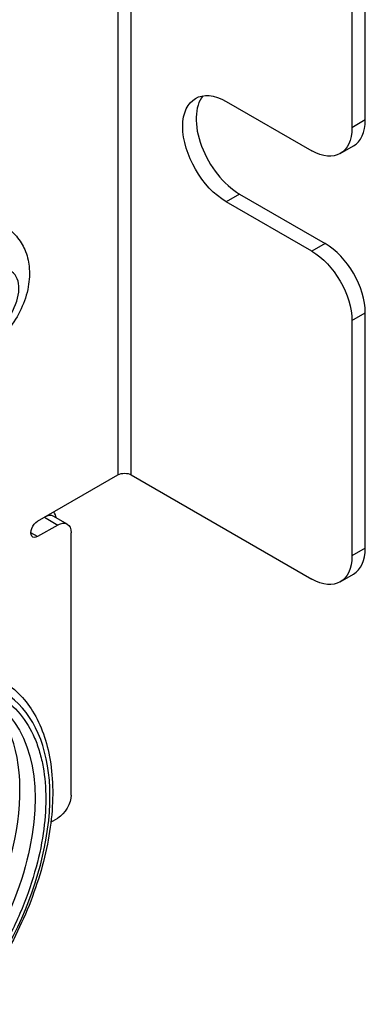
# Model space of a CAD drawing. Header units: millimetres. Extents: x 165 to 2541, y 199 to 1879.
# Tile 38 of 61: x 2073 to 2082, y 1492 to 1518. Entities that reach past the tile are written whole.
import ezdxf

# ---------------------------------------------------------------- set-up
doc = ezdxf.new("R2010")
doc.units = ezdxf.units.MM
doc.header["$LTSCALE"] = 4
doc.layers.add('01_Object Line', color=4, linetype='Continuous')

msp = doc.modelspace()

# ---------------------------------------------------------------- linework, layer by layer
at = {"layer": '01_Object Line', "ltscale": 0.657895}
for p, q in [((2075.172, 1552.738), (2075.172, 1506.402)), ((2075.526, 1506.402), (2075.526, 1552.738)), ((2081.359, 1536.816), (2081.359, 1515.587)), ((2081.713, 1515.792), (2081.713, 1537.02)), ((2078.036, 1516.281), (2080.299, 1514.975)), ((2081.713, 1515.792), (2081.359, 1515.587)), ((2081.049, 1514.901), (2081.402, 1515.105)), ((2078.39, 1513.832), (2078.036, 1513.628)), ((2080.299, 1512.321), (2078.036, 1513.628)), ((2078.39, 1513.832), (2080.652, 1512.526)), ((2080.652, 1512.526), (2080.299, 1512.321)), ((2081.359, 1510.484), (2081.713, 1510.688)), ((2081.713, 1504.463), (2081.713, 1510.688)), ((2081.359, 1510.484), (2081.359, 1504.258)), ((2073.051, 1505.177), (2075.172, 1506.402)), ((2075.526, 1506.402), (2080.299, 1503.646)), ((2073.831, 1505.1), (2073.478, 1505.304)), ((2073.581, 1505.075), (2073.051, 1504.769)), ((2073.228, 1505.279), (2073.581, 1505.075)), ((2073.051, 1504.769), (2072.874, 1504.871)), ((2073.935, 1497.931), (2073.935, 1504.871)), ((2081.713, 1504.463), (2081.359, 1504.258)), ((2081.049, 1503.572), (2081.402, 1503.776)), ((2073.401, 1497.214), (2073.581, 1497.318)), ((2073.223, 1497.112), (2073.223, 1497.112))]:
    msp.add_line(p, q, dxfattribs=at)
at = {"layer": '01_Object Line', "ltscale": 0.657895, "extrusion": (0, 0, -1)}
for centre, major_axis, start_param, end_param in [((2078.036, 1514.955), (-0.812, 1.407), 3.926991, 7.068583), ((2080.299, 1516.2), (0.75, -1.299), 5.497787, 7.068583), ((2080.299, 1511.097), (0.75, -1.299), 3.926991, 5.497787), ((2071.884, 1510.954), (-0.475, -0.823), 3.366985, 9.65017), ((2075.349, 1506.3), (0.25, 0), 3.926991, 5.497787), ((2073.051, 1504.973), (-0.125, -0.217), 5.497787, 8.63938), ((2073.581, 1504.667), (0.25, 0.433), 5.497787, 7.068583), ((2080.299, 1504.871), (0.75, -1.299), 5.497787, 7.068583), ((2068.95, 1495.501), (2.852, 4.939), 6.280717, 9.427246), ((2073.581, 1497.727), (-0.25, -0.433), 3.926991, 5.497787)]:
    msp.add_ellipse(centre, major_axis=major_axis, ratio=0.57735, start_param=start_param, end_param=end_param, dxfattribs=at)
at = {"layer": '01_Object Line', "ltscale": 0.657895}
for centre, major_axis, start_param, end_param in [((2078.39, 1515.159), (-0.812, 1.407), 0.219325, 2.356194), ((2080.652, 1516.404), (0.75, -1.299), 0, 0.785398), ((2080.652, 1511.301), (-0.75, 1.299), 3.926991, 5.497787), ((2073.228, 1504.871), (0.25, 0.433), 0, 0.785398), ((2073.228, 1505.279), (-0.25, 0.433), 4.354069, 4.712389), ((2080.652, 1505.075), (0.75, -1.299), 0, 0.785398), ((2069.091, 1495.42), (3.03, 5.248), 3.926985, 6.641623), ((2068.552, 1495.731), (-2.851, -4.937), 0.068676, 3.072917)]:
    msp.add_ellipse(centre, major_axis=major_axis, ratio=0.57735, start_param=start_param, end_param=end_param, dxfattribs=at)
for points, knots in [([(2072.162, 1512.987), (2072.286, 1512.915), (2072.398, 1512.822), (2072.584, 1512.607), (2072.657, 1512.485), (2072.774, 1512.214), (2072.808, 1512.065), (2072.845, 1511.733), (2072.833, 1511.553), (2072.766, 1511.174), (2072.701, 1510.978), (2072.527, 1510.605), (2072.417, 1510.428), (2072.157, 1510.105), (2072.007, 1509.958), (2071.661, 1509.716), (2071.467, 1509.616), (2071.068, 1509.523), (2070.88, 1509.51), (2070.54, 1509.569), (2070.394, 1509.62), (2070.262, 1509.696)], [6.057793, 6.057793, 6.057793, 6.057793, 6.253752, 6.253752, 6.464939, 6.464939, 6.724308, 6.724308, 7.068024, 7.068024, 7.47818, 7.47818, 7.891644, 7.891644, 8.306327, 8.306327, 8.70402, 8.70402, 8.991006, 8.991006, 9.199386, 9.199386, 9.199386, 9.199386]), ([(2072.082, 1500.979), (2072.418, 1500.782), (2072.701, 1500.498), (2073.145, 1499.781), (2073.3, 1499.342), (2073.466, 1498.344), (2073.471, 1497.78), (2073.325, 1496.596), (2073.174, 1495.975), (2072.734, 1494.741), (2072.446, 1494.129), (2071.761, 1492.971), (2071.365, 1492.426), (2070.502, 1491.457), (2070.036, 1491.033), (2069.076, 1490.349), (2068.583, 1490.09), (2067.618, 1489.77), (2067.145, 1489.709), (2066.37, 1489.791), (2066.054, 1489.89), (2065.772, 1490.05)], [5.50149, 5.50149, 5.50149, 5.50149, 5.798462, 5.798462, 6.109762, 6.109762, 6.434877, 6.434877, 6.761469, 6.761469, 7.086942, 7.086942, 7.411965, 7.411965, 7.737547, 7.737547, 8.064225, 8.064225, 8.388566, 8.388566, 8.635677, 8.635677, 8.635677, 8.635677]), ([(2069.091, 1500.24), (2069.353, 1500.391), (2069.607, 1500.512), (2069.854, 1500.601), (2070.114, 1500.695), (2070.371, 1500.758), (2070.628, 1500.789), (2070.891, 1500.82), (2071.142, 1500.815), (2071.379, 1500.772), (2071.619, 1500.729), (2071.84, 1500.649), (2072.043, 1500.532), (2072.243, 1500.417), (2072.424, 1500.263), (2072.586, 1500.07), (2072.742, 1499.884), (2072.871, 1499.672), (2072.972, 1499.435), (2073.021, 1499.32), (2073.065, 1499.196), (2073.104, 1499.062), (2073.141, 1498.932), (2073.172, 1498.8), (2073.196, 1498.667), (2073.242, 1498.404), (2073.265, 1498.125), (2073.265, 1497.83), (2073.265, 1497.527), (2073.242, 1497.221), (2073.197, 1496.909), (2073.148, 1496.582), (2073.074, 1496.241), (2072.972, 1495.886), (2072.868, 1495.522), (2072.738, 1495.158), (2072.582, 1494.794), (2072.425, 1494.426), (2072.245, 1494.067), (2072.043, 1493.716), (2071.842, 1493.368), (2071.618, 1493.03), (2071.371, 1492.701), (2071.131, 1492.382), (2070.883, 1492.09), (2070.628, 1491.825), (2070.504, 1491.697), (2070.374, 1491.572), (2070.239, 1491.449), (2070.108, 1491.33), (2069.978, 1491.22), (2069.851, 1491.119), (2069.6, 1490.92), (2069.347, 1490.747), (2069.091, 1490.6)], [0, 0, 0, 0, 0.0625, 0.0625, 0.0625, 0.125, 0.125, 0.125, 0.1875, 0.1875, 0.1875, 0.25, 0.25, 0.25, 0.3125, 0.3125, 0.3125, 0.375, 0.375, 0.375, 0.40625, 0.40625, 0.40625, 0.4375, 0.4375, 0.4375, 0.5, 0.5, 0.5, 0.5625, 0.5625, 0.5625, 0.625, 0.625, 0.625, 0.6875, 0.6875, 0.6875, 0.75, 0.75, 0.75, 0.8125, 0.8125, 0.8125, 0.875, 0.875, 0.875, 0.90625, 0.90625, 0.90625, 0.9375, 0.9375, 0.9375, 1, 1, 1, 1])]:
    msp.add_open_spline(points, degree=3, knots=knots, dxfattribs=at)

doc.saveas('drawing.dxf')
